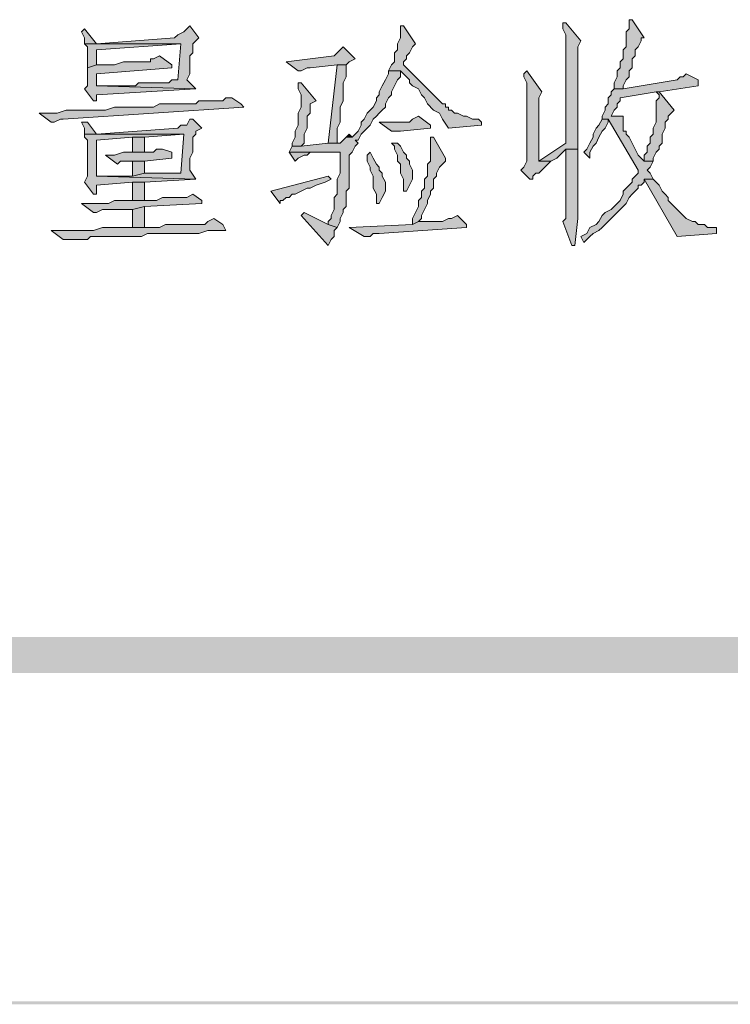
# Model space of a CAD drawing. Extents: x 566443 to 590371, y 3845226 to 3876576.
# Tile 55 of 221: x 586488 to 586498, y 3853850 to 3853863. Entities that reach past the tile are written whole.
import ezdxf

# ---------------------------------------------------------------- set-up
doc = ezdxf.new("R2010")
doc.units = 0
doc.layers.add('C00-00-00', color=7, linetype='CONTINUOUS')

msp = doc.modelspace()

# ---------------------------------------------------------------- hatches: boundary and pattern name
at = {"layer": 'C00-00-00'}
h = msp.add_hatch(color=256, dxfattribs=at)
h.dxf.hatch_style = 2
h.paths.add_polyline_path([(586495.782, 3853863.394), (586495.739, 3853863.394), (586495.739, 3853863.309), (586495.782, 3853863.224), (586495.782, 3853861.87), (586495.782, 3853861.827), (586495.782, 3853861.7), (586495.401, 3853861.446), (586495.57, 3853861.446), (586495.655, 3853861.489), (586495.739, 3853861.573), (586495.782, 3853861.616), (586495.951, 3853861.616), (586495.951, 3853861.7), (586495.951, 3853863.055), (586495.993, 3853863.14)])
h = msp.add_hatch(color=256, dxfattribs=at)
h.dxf.hatch_style = 2
h.paths.add_polyline_path([(586496.713, 3853863.436), (586496.671, 3853863.436), (586496.671, 3853863.394), (586496.671, 3853863.309), (586496.628, 3853863.267), (586496.628, 3853863.055), (586496.586, 3853863.013), (586496.586, 3853862.886), (586496.544, 3853862.843), (586496.544, 3853862.759), (586496.501, 3853862.716), (586496.501, 3853862.632), (586496.459, 3853862.547), (586496.459, 3853862.462), (586496.586, 3853862.462), (586496.586, 3853862.505), (586496.628, 3853862.589), (586496.671, 3853862.632), (586496.671, 3853862.716), (586496.713, 3853862.759), (586496.713, 3853862.843), (586496.713, 3853862.886), (586496.755, 3853862.928), (586496.755, 3853863.013), (586496.798, 3853863.055), (586496.84, 3853863.14), (586496.84, 3853863.182), (586496.882, 3853863.182)])
h = msp.add_hatch(color=256, dxfattribs=at)
h.dxf.hatch_style = 2
h.paths.add_polyline_path([(586489.008, 3853863.309), (586488.966, 3853863.267), (586489.008, 3853863.182), (586489.008, 3853863.097), (586489.178, 3853863.097)])
h = msp.add_hatch(color=256, dxfattribs=at)
h.dxf.hatch_style = 2
h.paths.add_polyline_path([(586490.49, 3853863.351), (586490.448, 3853863.309), (586490.405, 3853863.267), (586490.321, 3853863.224), (586490.278, 3853863.182), (586489.178, 3853863.097), (586489.008, 3853863.097), (586490.363, 3853863.097), (586490.321, 3853862.589), (586490.236, 3853862.589), (586490.194, 3853862.547), (586489.77, 3853862.547), (586489.728, 3853862.505), (586489.178, 3853862.505), (586490.575, 3853862.462), (586490.448, 3853862.589), (586490.49, 3853862.674), (586490.49, 3853862.928), (586490.532, 3853862.97), (586490.532, 3853863.097), (586490.575, 3853863.14), (586490.617, 3853863.182)])
h = msp.add_hatch(color=256, dxfattribs=at)
h.dxf.hatch_style = 2
h.paths.add_polyline_path([(586493.496, 3853863.351), (586493.453, 3853863.351), (586493.453, 3853863.309), (586493.453, 3853863.182), (586493.411, 3853863.097), (586493.411, 3853863.013), (586493.369, 3853862.97), (586493.369, 3853862.843), (586493.326, 3853862.801), (586493.284, 3853862.716), (586493.453, 3853862.716), (586493.496, 3853862.674), (586493.538, 3853862.632), (586493.58, 3853862.589), (586493.58, 3853862.547), (586493.623, 3853862.505), (586493.707, 3853862.462), (586493.75, 3853862.378), (586493.792, 3853862.335), (586493.834, 3853862.251), (586493.919, 3853862.166), (586494.004, 3853862.124), (586494.046, 3853862.039), (586494.131, 3853861.912), (586494.596, 3853861.954), (586494.596, 3853861.997), (586494.554, 3853862.039), (586494.469, 3853862.039), (586494.385, 3853862.081), (586494.342, 3853862.081), (586494.258, 3853862.124), (586494.215, 3853862.124), (586494.173, 3853862.166), (586494.131, 3853862.166), (586494.131, 3853862.208), (586494.088, 3853862.208), (586494.088, 3853862.251), (586494.046, 3853862.251), (586494.004, 3853862.293), (586493.961, 3853862.335), (586493.919, 3853862.378), (586493.877, 3853862.42), (586493.834, 3853862.462), (586493.792, 3853862.505), (586493.707, 3853862.589), (586493.665, 3853862.632), (586493.58, 3853862.716), (586493.538, 3853862.759), (586493.496, 3853862.801), (586493.496, 3853862.843), (586493.538, 3853862.886), (586493.538, 3853862.928), (586493.58, 3853862.97), (586493.623, 3853863.055), (586493.665, 3853863.097)])
h = msp.add_hatch(color=256, dxfattribs=at)
h.dxf.hatch_style = 2
h.paths.add_polyline_path([(586489.008, 3853863.097), (586489.051, 3853863.055), (586489.051, 3853862.759), (586489.178, 3853862.801), (586489.178, 3853863.013), (586490.363, 3853863.097)])
h = msp.add_hatch(color=256, dxfattribs=at)
h.dxf.hatch_style = 2
h.paths.add_polyline_path([(586492.649, 3853863.055), (586492.564, 3853862.97), (586492.522, 3853862.928), (586491.845, 3853862.843), (586492.014, 3853862.716), (586492.056, 3853862.716), (586492.141, 3853862.759), (586492.183, 3853862.759), (586492.564, 3853862.801), (586492.691, 3853862.801), (586492.734, 3853862.843), (586492.818, 3853862.886)])
h = msp.add_hatch(color=256, dxfattribs=at)
h.dxf.hatch_style = 2
h.paths.add_polyline_path([(586490.067, 3853862.928), (586489.982, 3853862.886), (586489.94, 3853862.886), (586489.94, 3853862.843), (586489.559, 3853862.843), (586489.432, 3853862.801), (586489.178, 3853862.801), (586489.051, 3853862.759), (586489.051, 3853862.505), (586489.008, 3853862.462), (586489.135, 3853862.293), (586489.178, 3853862.293), (586489.178, 3853862.335), (586489.178, 3853862.378), (586490.575, 3853862.462), (586489.178, 3853862.505), (586489.178, 3853862.674), (586490.236, 3853862.759), (586490.236, 3853862.801)])
h = msp.add_hatch(color=256, dxfattribs=at)
h.dxf.hatch_style = 2
h.paths.add_polyline_path([(586493.284, 3853862.716), (586493.284, 3853862.674), (586493.242, 3853862.589), (586493.199, 3853862.505), (586493.157, 3853862.42), (586493.157, 3853862.378), (586493.115, 3853862.335), (586493.115, 3853862.293), (586493.072, 3853862.208), (586493.03, 3853862.166), (586492.988, 3853862.124), (586492.945, 3853862.039), (586492.903, 3853861.997), (586492.903, 3853861.954), (586492.861, 3853861.87), (586492.818, 3853861.827), (586492.776, 3853861.785), (586492.691, 3853861.785), (586492.649, 3853861.743), (586492.607, 3853861.7), (586492.437, 3853861.7), (586492.056, 3853861.658), (586491.929, 3853861.658), (586491.887, 3853861.573), (586492.607, 3853861.573), (586492.607, 3853861.277), (586492.564, 3853861.192), (586492.564, 3853860.981), (586492.522, 3853860.938), (586492.522, 3853860.769), (586492.48, 3853860.684), (586492.48, 3853860.642), (586492.437, 3853860.6), (586492.437, 3853860.557), (586492.564, 3853860.515), (586492.607, 3853860.6), (586492.607, 3853860.642), (586492.649, 3853860.727), (586492.649, 3853860.769), (586492.691, 3853860.811), (586492.691, 3853861.023), (586492.734, 3853861.065), (586492.734, 3853861.531), (586492.776, 3853861.573), (586492.818, 3853861.658), (586492.861, 3853861.7), (586492.818, 3853861.743), (586492.861, 3853861.743), (586492.903, 3853861.827), (586492.945, 3853861.87), (586492.988, 3853861.912), (586493.03, 3853861.954), (586493.072, 3853862.039), (586493.115, 3853862.081), (586493.157, 3853862.124), (586493.199, 3853862.166), (586493.242, 3853862.208), (586493.242, 3853862.251), (586493.284, 3853862.335), (586493.326, 3853862.378), (586493.326, 3853862.42), (586493.369, 3853862.505), (586493.411, 3853862.589), (586493.453, 3853862.632), (586493.453, 3853862.716)])
h = msp.add_hatch(color=256, dxfattribs=at)
h.dxf.hatch_style = 2
h.paths.add_polyline_path([(586492.691, 3853862.801), (586492.564, 3853862.801), (586492.437, 3853861.7), (586492.564, 3853861.7), (586492.564, 3853861.785), (586492.564, 3853861.912), (586492.607, 3853861.997), (586492.607, 3853862.208), (586492.649, 3853862.293), (586492.649, 3853862.547), (586492.691, 3853862.632)])
h = msp.add_hatch(color=256, dxfattribs=at)
h.dxf.hatch_style = 2
h.paths.add_polyline_path([(586495.231, 3853862.716), (586495.189, 3853862.674), (586495.189, 3853862.632), (586495.231, 3853862.547), (586495.231, 3853861.446), (586495.189, 3853861.362), (586495.147, 3853861.319), (586495.274, 3853861.192), (586495.316, 3853861.192), (586495.316, 3853861.235), (586495.358, 3853861.277), (586495.401, 3853861.277), (586495.443, 3853861.319), (586495.485, 3853861.362), (586495.528, 3853861.404), (586495.57, 3853861.446), (586495.401, 3853861.446), (586495.401, 3853861.573), (586495.401, 3853862.335), (586495.443, 3853862.42)])
h = msp.add_hatch(color=256, dxfattribs=at)
h.dxf.hatch_style = 2
h.paths.add_polyline_path([(586492.056, 3853862.547), (586492.014, 3853862.547), (586492.014, 3853862.462), (586492.056, 3853862.378), (586492.056, 3853862.208), (586492.014, 3853862.124), (586492.014, 3853861.954), (586491.972, 3853861.87), (586491.972, 3853861.785), (586491.929, 3853861.7), (586491.929, 3853861.658), (586492.056, 3853861.658), (586492.099, 3853861.7), (586492.099, 3853861.827), (586492.141, 3853861.912), (586492.141, 3853862.081), (586492.183, 3853862.124), (586492.183, 3853862.166), (586492.183, 3853862.251), (586492.268, 3853862.293)])
h = msp.add_hatch(color=256, dxfattribs=at)
h.dxf.hatch_style = 2
h.paths.add_polyline_path([(586497.475, 3853862.674), (586497.433, 3853862.632), (586497.39, 3853862.632), (586497.348, 3853862.589), (586496.586, 3853862.462), (586496.459, 3853862.462), (586496.417, 3853862.42), (586496.417, 3853862.378), (586496.374, 3853862.335), (586496.374, 3853862.251), (586496.332, 3853862.208), (586496.332, 3853862.166), (586496.29, 3853862.081), (586496.29, 3853862.039), (586496.374, 3853862.039), (586496.798, 3853861.319), (586496.798, 3853861.277), (586496.755, 3853861.235), (586496.713, 3853861.192), (586496.713, 3853861.15), (586496.671, 3853861.108), (586496.628, 3853861.065), (586496.586, 3853861.023), (586496.586, 3853860.981), (586496.544, 3853860.896), (586496.501, 3853860.854), (586496.459, 3853860.811), (586496.417, 3853860.769), (586496.332, 3853860.727), (586496.29, 3853860.684), (586496.247, 3853860.6), (586496.205, 3853860.557), (586496.12, 3853860.515), (586496.078, 3853860.43), (586495.993, 3853860.388), (586496.036, 3853860.303), (586496.12, 3853860.388), (586496.163, 3853860.43), (586496.247, 3853860.473), (586496.29, 3853860.515), (586496.374, 3853860.6), (586496.417, 3853860.642), (586496.459, 3853860.684), (586496.501, 3853860.727), (586496.544, 3853860.769), (586496.586, 3853860.811), (586496.628, 3853860.854), (586496.671, 3853860.938), (586496.713, 3853860.981), (586496.755, 3853861.023), (586496.798, 3853861.065), (586496.798, 3853861.108), (586496.84, 3853861.108), (586496.882, 3853861.15), (586496.882, 3853861.192), (586497.009, 3853861.192), (586496.967, 3853861.277), (586496.925, 3853861.319), (586496.967, 3853861.362), (586497.009, 3853861.446), (586496.882, 3853861.446), (586496.798, 3853861.531), (586496.755, 3853861.616), (586496.713, 3853861.7), (586496.671, 3853861.785), (586496.628, 3853861.827), (586496.628, 3853861.87), (586496.586, 3853861.87), (586496.586, 3853862.081), (586496.417, 3853862.081), (586496.459, 3853862.166), (586496.501, 3853862.208), (586496.501, 3853862.251), (586496.544, 3853862.293), (586496.544, 3853862.335), (586497.052, 3853862.42), (586497.094, 3853862.42), (586497.644, 3853862.505), (586497.644, 3853862.589)])
h = msp.add_hatch(color=256, dxfattribs=at)
h.dxf.hatch_style = 2
h.paths.add_polyline_path([(586497.094, 3853862.42), (586497.052, 3853862.42), (586497.094, 3853862.378), (586497.094, 3853862.335), (586497.052, 3853862.293), (586497.052, 3853861.997), (586497.009, 3853861.912), (586497.009, 3853861.827), (586496.967, 3853861.785), (586496.967, 3853861.7), (586496.925, 3853861.658), (586496.925, 3853861.573), (586496.882, 3853861.531), (586496.882, 3853861.446), (586497.009, 3853861.446), (586497.009, 3853861.489), (586497.052, 3853861.573), (586497.094, 3853861.616), (586497.094, 3853861.658), (586497.136, 3853861.7), (586497.136, 3853861.827), (586497.179, 3853861.912), (586497.179, 3853861.997), (586497.221, 3853862.039), (586497.221, 3853862.081), (586497.263, 3853862.124), (586497.306, 3853862.166)])
h = msp.add_hatch(color=256, dxfattribs=at)
h.dxf.hatch_style = 2
h.paths.add_polyline_path([(586491.083, 3853862.335), (586490.998, 3853862.335), (586490.956, 3853862.293), (586490.617, 3853862.293), (586490.575, 3853862.251), (586490.067, 3853862.251), (586489.982, 3853862.208), (586489.432, 3853862.208), (586489.305, 3853862.166), (586488.754, 3853862.166), (586488.627, 3853862.124), (586488.373, 3853862.124), (586488.543, 3853861.997), (586488.585, 3853861.997), (586488.67, 3853862.039), (586488.712, 3853862.039), (586491.252, 3853862.208), (586491.21, 3853862.251)])
h = msp.add_hatch(color=256, dxfattribs=at)
h.dxf.hatch_style = 2
h.paths.add_polyline_path([(586489.051, 3853861.997), (586488.966, 3853861.997), (586489.008, 3853861.912), (586489.008, 3853861.827), (586489.178, 3853861.827)])
h = msp.add_hatch(color=256, dxfattribs=at)
h.dxf.hatch_style = 2
h.paths.add_polyline_path([(586490.532, 3853862.039), (586490.49, 3853862.039), (586490.448, 3853861.954), (586490.363, 3853861.954), (586490.321, 3853861.912), (586489.178, 3853861.827), (586489.008, 3853861.827), (586490.405, 3853861.827), (586490.363, 3853861.277), (586489.855, 3853861.277), (586489.686, 3853861.235), (586489.347, 3853861.235), (586489.22, 3853861.235), (586489.178, 3853861.235), (586490.575, 3853861.192), (586490.49, 3853861.319), (586490.49, 3853861.489), (586490.532, 3853861.573), (586490.532, 3853861.785), (586490.575, 3853861.827), (586490.575, 3853861.87), (586490.659, 3853861.912)])
h = msp.add_hatch(color=256, dxfattribs=at)
h.dxf.hatch_style = 2
h.paths.add_polyline_path([(586493.707, 3853862.081), (586493.623, 3853862.039), (586493.58, 3853861.997), (586493.157, 3853861.997), (586493.326, 3853861.87), (586493.453, 3853861.87), (586493.877, 3853861.912), (586493.877, 3853861.954)])
h = msp.add_hatch(color=256, dxfattribs=at)
h.dxf.hatch_style = 2
h.paths.add_polyline_path([(586496.29, 3853862.039), (586496.247, 3853861.954), (586496.205, 3853861.912), (586496.163, 3853861.827), (586496.163, 3853861.785), (586496.12, 3853861.7), (586496.078, 3853861.616), (586496.036, 3853861.573), (586496.12, 3853861.489), (586496.12, 3853861.573), (586496.163, 3853861.658), (586496.205, 3853861.7), (586496.247, 3853861.785), (586496.29, 3853861.87), (586496.332, 3853861.912), (586496.374, 3853861.997), (586496.374, 3853862.039)])
h = msp.add_hatch(color=256, dxfattribs=at)
h.dxf.hatch_style = 2
h.paths.add_polyline_path([(586489.008, 3853861.827), (586489.008, 3853861.785), (586489.051, 3853861.743), (586489.051, 3853861.235), (586489.008, 3853861.15), (586489.135, 3853860.981), (586489.178, 3853860.981), (586489.178, 3853861.023), (586489.178, 3853861.108), (586489.686, 3853861.15), (586489.855, 3853861.15), (586490.575, 3853861.192), (586489.178, 3853861.235), (586489.178, 3853861.362), (586489.178, 3853861.404), (586489.178, 3853861.743), (586489.686, 3853861.785), (586489.855, 3853861.785), (586490.405, 3853861.827)])
h = msp.add_hatch(color=256, dxfattribs=at)
h.dxf.hatch_style = 2
h.paths.add_polyline_path([(586489.855, 3853861.573), (586489.855, 3853861.785), (586489.686, 3853861.785), (586489.686, 3853861.573)])
h = msp.add_hatch(color=256, dxfattribs=at)
h.dxf.hatch_style = 2
h.paths.add_polyline_path([(586492.734, 3853861.827), (586492.691, 3853861.785), (586492.776, 3853861.785)])
h = msp.add_hatch(color=256, dxfattribs=at)
h.dxf.hatch_style = 2
h.paths.add_polyline_path([(586493.919, 3853861.785), (586493.877, 3853861.785), (586493.877, 3853861.7), (586493.877, 3853861.446), (586493.834, 3853861.404), (586493.834, 3853861.235), (586493.792, 3853861.192), (586493.792, 3853861.065), (586493.75, 3853861.023), (586493.75, 3853860.938), (586493.707, 3853860.896), (586493.707, 3853860.811), (586493.665, 3853860.727), (586493.623, 3853860.642), (586493.623, 3853860.557), (586493.707, 3853860.6), (586493.75, 3853860.642), (586493.75, 3853860.684), (586493.792, 3853860.769), (586493.834, 3853860.854), (586493.834, 3853860.896), (586493.877, 3853860.981), (586493.877, 3853861.023), (586493.919, 3853861.065), (586493.919, 3853861.192), (586493.961, 3853861.235), (586493.961, 3853861.277), (586494.004, 3853861.362), (586494.046, 3853861.404), (586494.088, 3853861.446), (586494.088, 3853861.489)])
h = msp.add_hatch(color=256, dxfattribs=at)
h.dxf.hatch_style = 2
h.paths.add_polyline_path([(586490.109, 3853861.616), (586490.024, 3853861.616), (586489.982, 3853861.573), (586489.559, 3853861.573), (586489.432, 3853861.531), (586489.305, 3853861.531), (586489.474, 3853861.404), (586489.516, 3853861.446), (586489.855, 3853861.446), (586490.236, 3853861.489), (586490.236, 3853861.573)])
h = msp.add_hatch(color=256, dxfattribs=at)
h.dxf.hatch_style = 2
h.paths.add_polyline_path([(586493.411, 3853861.7), (586493.326, 3853861.7), (586493.369, 3853861.658), (586493.369, 3853861.616), (586493.411, 3853861.531), (586493.411, 3853861.446), (586493.453, 3853861.404), (586493.453, 3853861.277), (586493.496, 3853861.192), (586493.496, 3853861.023), (586493.538, 3853861.023), (586493.58, 3853861.108), (586493.623, 3853861.192), (586493.623, 3853861.319), (586493.58, 3853861.404), (586493.58, 3853861.446), (586493.538, 3853861.489), (586493.538, 3853861.531), (586493.496, 3853861.573), (586493.453, 3853861.658)])
h = msp.add_hatch(color=256, dxfattribs=at)
h.dxf.hatch_style = 2
h.paths.add_polyline_path([(586495.951, 3853861.616), (586495.782, 3853861.616), (586495.782, 3853861.573), (586495.782, 3853860.642), (586495.739, 3853860.6), (586495.866, 3853860.261), (586495.909, 3853860.261), (586495.951, 3853860.642), (586495.951, 3853860.854), (586495.951, 3853860.981)])
h = msp.add_hatch(color=256, dxfattribs=at)
h.dxf.hatch_style = 2
h.paths.add_polyline_path([(586489.855, 3853861.446), (586489.686, 3853861.446), (586489.686, 3853861.235), (586489.855, 3853861.277)])
h = msp.add_hatch(color=256, dxfattribs=at)
h.dxf.hatch_style = 2
h.paths.add_polyline_path([(586491.887, 3853861.573), (586491.972, 3853861.446), (586492.014, 3853861.489), (586492.099, 3853861.531), (586492.141, 3853861.531), (586492.183, 3853861.573), (586492.607, 3853861.573)])
h = msp.add_hatch(color=256, dxfattribs=at)
h.dxf.hatch_style = 2
h.paths.add_polyline_path([(586493.03, 3853861.573), (586492.988, 3853861.531), (586492.988, 3853861.446), (586493.03, 3853861.362), (586493.03, 3853861.319), (586493.072, 3853861.235), (586493.072, 3853861.065), (586493.115, 3853860.981), (586493.115, 3853860.854), (586493.157, 3853860.854), (586493.199, 3853860.938), (586493.242, 3853861.023), (586493.242, 3853861.15), (586493.199, 3853861.235), (586493.199, 3853861.277), (586493.157, 3853861.319), (586493.157, 3853861.362), (586493.115, 3853861.404), (586493.072, 3853861.489)])
h = msp.add_hatch(color=256, dxfattribs=at)
h.dxf.hatch_style = 2
h.paths.add_polyline_path([(586492.437, 3853861.235), (586491.633, 3853861.023), (586491.76, 3853860.854), (586491.76, 3853860.896), (586491.802, 3853860.896), (586491.845, 3853860.938), (586491.887, 3853860.938), (586491.929, 3853860.981), (586491.972, 3853860.981), (586492.056, 3853861.023), (586492.141, 3853861.065), (586492.183, 3853861.065), (586492.268, 3853861.108), (586492.395, 3853861.15), (586492.48, 3853861.192)])
h = msp.add_hatch(color=256, dxfattribs=at)
h.dxf.hatch_style = 2
h.paths.add_polyline_path([(586497.009, 3853861.192), (586496.882, 3853861.192), (586497.348, 3853860.388), (586497.898, 3853860.43), (586497.898, 3853860.515), (586497.856, 3853860.515), (586497.771, 3853860.515), (586497.729, 3853860.557), (586497.644, 3853860.557), (586497.602, 3853860.6), (586497.56, 3853860.6), (586497.475, 3853860.642), (586497.433, 3853860.684), (586497.39, 3853860.727), (586497.348, 3853860.769), (586497.306, 3853860.811), (586497.263, 3853860.854), (586497.221, 3853860.896), (586497.221, 3853860.938), (586497.179, 3853860.981), (586497.136, 3853861.023), (586497.094, 3853861.108), (586497.052, 3853861.15)])
h = msp.add_hatch(color=256, dxfattribs=at)
h.dxf.hatch_style = 2
h.paths.add_polyline_path([(586489.855, 3853860.896), (586489.855, 3853861.15), (586489.686, 3853861.15), (586489.686, 3853860.896)])
h = msp.add_hatch(color=256, dxfattribs=at)
h.dxf.hatch_style = 2
h.paths.add_polyline_path([(586490.532, 3853860.981), (586490.448, 3853860.938), (586490.109, 3853860.938), (586490.024, 3853860.896), (586489.432, 3853860.896), (586489.347, 3853860.854), (586488.966, 3853860.854), (586489.135, 3853860.727), (586489.178, 3853860.727), (586489.262, 3853860.769), (586489.686, 3853860.769), (586489.855, 3853860.811), (586490.659, 3853860.854), (586490.659, 3853860.896)])
h = msp.add_hatch(color=256, dxfattribs=at)
h.dxf.hatch_style = 2
h.paths.add_polyline_path([(586489.855, 3853860.811), (586489.686, 3853860.769), (586489.686, 3853860.515), (586489.855, 3853860.515)])
h = msp.add_hatch(color=256, dxfattribs=at)
h.dxf.hatch_style = 2
h.paths.add_polyline_path([(586490.829, 3853860.642), (586490.744, 3853860.6), (586490.702, 3853860.557), (586490.151, 3853860.557), (586490.067, 3853860.515), (586489.686, 3853860.515), (586489.643, 3853860.515), (586489.262, 3853860.515), (586489.135, 3853860.473), (586488.543, 3853860.473), (586488.712, 3853860.346), (586489.051, 3853860.346), (586489.093, 3853860.388), (586489.813, 3853860.388), (586489.897, 3853860.43), (586490.617, 3853860.43), (586490.744, 3853860.473), (586490.998, 3853860.473), (586490.956, 3853860.557)])
h = msp.add_hatch(color=256, dxfattribs=at)
h.dxf.hatch_style = 2
h.paths.add_polyline_path([(586492.099, 3853860.727), (586492.056, 3853860.684), (586492.437, 3853860.261), (586492.48, 3853860.346), (586492.522, 3853860.388), (586492.522, 3853860.473), (586492.564, 3853860.515), (586492.437, 3853860.557)])
h = msp.add_hatch(color=256, dxfattribs=at)
h.dxf.hatch_style = 2
h.paths.add_polyline_path([(586494.258, 3853860.684), (586494.173, 3853860.642), (586494.131, 3853860.642), (586494.046, 3853860.6), (586493.707, 3853860.6), (586493.623, 3853860.557), (586492.734, 3853860.515), (586492.945, 3853860.388), (586493.03, 3853860.388), (586493.072, 3853860.43), (586493.157, 3853860.43), (586494.385, 3853860.515), (586494.385, 3853860.557)])
h = msp.add_hatch(color=256, dxfattribs=at)
h.dxf.hatch_style = 2
h.paths.add_polyline_path([(586759.899, 3853854.25), (586759.391, 3853854.758), (586378.815, 3853854.25)])
h = msp.add_hatch(color=256, dxfattribs=at)
h.dxf.hatch_style = 2
h.paths.add_polyline_path([(586759.391, 3853854.758), (586378.815, 3853854.25), (586379.323, 3853854.758)])
h = msp.add_hatch(color=256, dxfattribs=at)
h.dxf.hatch_style = 2
h.paths.add_polyline_path([(586759.899, 3853854.25), (586759.391, 3853854.758), (586378.815, 3853854.25)])
h = msp.add_hatch(color=256, dxfattribs=at)
h.dxf.hatch_style = 2
h.paths.add_polyline_path([(586759.391, 3853854.758), (586378.815, 3853854.25), (586379.323, 3853854.758)])
h = msp.add_hatch(color=256, dxfattribs=at)
h.dxf.hatch_style = 2
h.paths.add_polyline_path([(586764.556, 3853849.593), (586764.514, 3853849.635), (586364.252, 3853849.593)])
h = msp.add_hatch(color=256, dxfattribs=at)
h.dxf.hatch_style = 2
h.paths.add_polyline_path([(586764.514, 3853849.635), (586364.252, 3853849.593), (586364.294, 3853849.635)])
h = msp.add_hatch(color=256, dxfattribs=at)
h.dxf.hatch_style = 2
h.paths.add_polyline_path([(586764.556, 3853849.593), (586764.514, 3853849.635), (586364.252, 3853849.593)])
h = msp.add_hatch(color=256, dxfattribs=at)
h.dxf.hatch_style = 2
h.paths.add_polyline_path([(586764.514, 3853849.635), (586364.252, 3853849.593), (586364.294, 3853849.635)])
h = msp.add_hatch(color=256, dxfattribs=at)
h.dxf.hatch_style = 2
h.paths.add_polyline_path([(586764.556, 3853849.593), (586764.514, 3853849.635), (586364.252, 3853849.593)])
h = msp.add_hatch(color=256, dxfattribs=at)
h.dxf.hatch_style = 2
h.paths.add_polyline_path([(586764.514, 3853849.635), (586364.252, 3853849.593), (586364.294, 3853849.635)])

# ---------------------------------------------------------------- linework, layer by layer
at = {"layer": 'C00-00-00', "lineweight": 0}
for points in [[(586495.782, 3853863.394), (586495.739, 3853863.394), (586495.739, 3853863.309), (586495.782, 3853863.224), (586495.782, 3853861.87), (586495.782, 3853861.827), (586495.782, 3853861.7), (586495.401, 3853861.446), (586495.57, 3853861.446), (586495.655, 3853861.489), (586495.739, 3853861.573), (586495.782, 3853861.616), (586495.951, 3853861.616), (586495.951, 3853861.7), (586495.951, 3853863.055), (586495.993, 3853863.14)], [(586496.713, 3853863.436), (586496.671, 3853863.436), (586496.671, 3853863.394), (586496.671, 3853863.309), (586496.628, 3853863.267), (586496.628, 3853863.055), (586496.586, 3853863.013), (586496.586, 3853862.886), (586496.544, 3853862.843), (586496.544, 3853862.759), (586496.501, 3853862.716), (586496.501, 3853862.632), (586496.459, 3853862.547), (586496.459, 3853862.462), (586496.586, 3853862.462), (586496.586, 3853862.505), (586496.628, 3853862.589), (586496.671, 3853862.632), (586496.671, 3853862.716), (586496.713, 3853862.759), (586496.713, 3853862.843), (586496.713, 3853862.886), (586496.755, 3853862.928), (586496.755, 3853863.013), (586496.798, 3853863.055), (586496.84, 3853863.14), (586496.84, 3853863.182), (586496.882, 3853863.182)], [(586489.008, 3853863.309), (586488.966, 3853863.267), (586489.008, 3853863.182), (586489.008, 3853863.097), (586489.178, 3853863.097)], [(586490.49, 3853863.351), (586490.448, 3853863.309), (586490.405, 3853863.267), (586490.321, 3853863.224), (586490.278, 3853863.182), (586489.178, 3853863.097), (586489.008, 3853863.097), (586490.363, 3853863.097), (586490.321, 3853862.589), (586490.236, 3853862.589), (586490.194, 3853862.547), (586489.77, 3853862.547), (586489.728, 3853862.505), (586489.178, 3853862.505), (586490.575, 3853862.462), (586490.448, 3853862.589), (586490.49, 3853862.674), (586490.49, 3853862.928), (586490.532, 3853862.97), (586490.532, 3853863.097), (586490.575, 3853863.14), (586490.617, 3853863.182)], [(586493.496, 3853863.351), (586493.453, 3853863.351), (586493.453, 3853863.309), (586493.453, 3853863.182), (586493.411, 3853863.097), (586493.411, 3853863.013), (586493.369, 3853862.97), (586493.369, 3853862.843), (586493.326, 3853862.801), (586493.284, 3853862.716), (586493.453, 3853862.716), (586493.496, 3853862.674), (586493.538, 3853862.632), (586493.58, 3853862.589), (586493.58, 3853862.547), (586493.623, 3853862.505), (586493.707, 3853862.462), (586493.75, 3853862.378), (586493.792, 3853862.335), (586493.834, 3853862.251), (586493.919, 3853862.166), (586494.004, 3853862.124), (586494.046, 3853862.039), (586494.131, 3853861.912), (586494.596, 3853861.954), (586494.596, 3853861.997), (586494.554, 3853862.039), (586494.469, 3853862.039), (586494.385, 3853862.081), (586494.342, 3853862.081), (586494.258, 3853862.124), (586494.215, 3853862.124), (586494.173, 3853862.166), (586494.131, 3853862.166), (586494.131, 3853862.208), (586494.088, 3853862.208), (586494.088, 3853862.251), (586494.046, 3853862.251), (586494.004, 3853862.293), (586493.961, 3853862.335), (586493.919, 3853862.378), (586493.877, 3853862.42), (586493.834, 3853862.462), (586493.792, 3853862.505), (586493.707, 3853862.589), (586493.665, 3853862.632), (586493.58, 3853862.716), (586493.538, 3853862.759), (586493.496, 3853862.801), (586493.496, 3853862.843), (586493.538, 3853862.886), (586493.538, 3853862.928), (586493.58, 3853862.97), (586493.623, 3853863.055), (586493.665, 3853863.097)], [(586489.008, 3853863.097), (586489.051, 3853863.055), (586489.051, 3853862.759), (586489.178, 3853862.801), (586489.178, 3853863.013), (586490.363, 3853863.097)], [(586492.649, 3853863.055), (586492.564, 3853862.97), (586492.522, 3853862.928), (586491.845, 3853862.843), (586492.014, 3853862.716), (586492.056, 3853862.716), (586492.141, 3853862.759), (586492.183, 3853862.759), (586492.564, 3853862.801), (586492.691, 3853862.801), (586492.734, 3853862.843), (586492.818, 3853862.886)], [(586490.067, 3853862.928), (586489.982, 3853862.886), (586489.94, 3853862.886), (586489.94, 3853862.843), (586489.559, 3853862.843), (586489.432, 3853862.801), (586489.178, 3853862.801), (586489.051, 3853862.759), (586489.051, 3853862.505), (586489.008, 3853862.462), (586489.135, 3853862.293), (586489.178, 3853862.293), (586489.178, 3853862.335), (586489.178, 3853862.378), (586490.575, 3853862.462), (586489.178, 3853862.505), (586489.178, 3853862.674), (586490.236, 3853862.759), (586490.236, 3853862.801)], [(586493.284, 3853862.716), (586493.284, 3853862.674), (586493.242, 3853862.589), (586493.199, 3853862.505), (586493.157, 3853862.42), (586493.157, 3853862.378), (586493.115, 3853862.335), (586493.115, 3853862.293), (586493.072, 3853862.208), (586493.03, 3853862.166), (586492.988, 3853862.124), (586492.945, 3853862.039), (586492.903, 3853861.997), (586492.903, 3853861.954), (586492.861, 3853861.87), (586492.818, 3853861.827), (586492.776, 3853861.785), (586492.691, 3853861.785), (586492.649, 3853861.743), (586492.607, 3853861.7), (586492.437, 3853861.7), (586492.056, 3853861.658), (586491.929, 3853861.658), (586491.887, 3853861.573), (586492.607, 3853861.573), (586492.607, 3853861.277), (586492.564, 3853861.192), (586492.564, 3853860.981), (586492.522, 3853860.938), (586492.522, 3853860.769), (586492.48, 3853860.684), (586492.48, 3853860.642), (586492.437, 3853860.6), (586492.437, 3853860.557), (586492.564, 3853860.515), (586492.607, 3853860.6), (586492.607, 3853860.642), (586492.649, 3853860.727), (586492.649, 3853860.769), (586492.691, 3853860.811), (586492.691, 3853861.023), (586492.734, 3853861.065), (586492.734, 3853861.531), (586492.776, 3853861.573), (586492.818, 3853861.658), (586492.861, 3853861.7), (586492.818, 3853861.743), (586492.861, 3853861.743), (586492.903, 3853861.827), (586492.945, 3853861.87), (586492.988, 3853861.912), (586493.03, 3853861.954), (586493.072, 3853862.039), (586493.115, 3853862.081), (586493.157, 3853862.124), (586493.199, 3853862.166), (586493.242, 3853862.208), (586493.242, 3853862.251), (586493.284, 3853862.335), (586493.326, 3853862.378), (586493.326, 3853862.42), (586493.369, 3853862.505), (586493.411, 3853862.589), (586493.453, 3853862.632), (586493.453, 3853862.716)], [(586492.691, 3853862.801), (586492.564, 3853862.801), (586492.437, 3853861.7), (586492.564, 3853861.7), (586492.564, 3853861.785), (586492.564, 3853861.912), (586492.607, 3853861.997), (586492.607, 3853862.208), (586492.649, 3853862.293), (586492.649, 3853862.547), (586492.691, 3853862.632)], [(586495.231, 3853862.716), (586495.189, 3853862.674), (586495.189, 3853862.632), (586495.231, 3853862.547), (586495.231, 3853861.446), (586495.189, 3853861.362), (586495.147, 3853861.319), (586495.274, 3853861.192), (586495.316, 3853861.192), (586495.316, 3853861.235), (586495.358, 3853861.277), (586495.401, 3853861.277), (586495.443, 3853861.319), (586495.485, 3853861.362), (586495.528, 3853861.404), (586495.57, 3853861.446), (586495.401, 3853861.446), (586495.401, 3853861.573), (586495.401, 3853862.335), (586495.443, 3853862.42)], [(586492.056, 3853862.547), (586492.014, 3853862.547), (586492.014, 3853862.462), (586492.056, 3853862.378), (586492.056, 3853862.208), (586492.014, 3853862.124), (586492.014, 3853861.954), (586491.972, 3853861.87), (586491.972, 3853861.785), (586491.929, 3853861.7), (586491.929, 3853861.658), (586492.056, 3853861.658), (586492.099, 3853861.7), (586492.099, 3853861.827), (586492.141, 3853861.912), (586492.141, 3853862.081), (586492.183, 3853862.124), (586492.183, 3853862.166), (586492.183, 3853862.251), (586492.268, 3853862.293)], [(586497.475, 3853862.674), (586497.433, 3853862.632), (586497.39, 3853862.632), (586497.348, 3853862.589), (586496.586, 3853862.462), (586496.459, 3853862.462), (586496.417, 3853862.42), (586496.417, 3853862.378), (586496.374, 3853862.335), (586496.374, 3853862.251), (586496.332, 3853862.208), (586496.332, 3853862.166), (586496.29, 3853862.081), (586496.29, 3853862.039), (586496.374, 3853862.039), (586496.798, 3853861.319), (586496.798, 3853861.277), (586496.755, 3853861.235), (586496.713, 3853861.192), (586496.713, 3853861.15), (586496.671, 3853861.108), (586496.628, 3853861.065), (586496.586, 3853861.023), (586496.586, 3853860.981), (586496.544, 3853860.896), (586496.501, 3853860.854), (586496.459, 3853860.811), (586496.417, 3853860.769), (586496.332, 3853860.727), (586496.29, 3853860.684), (586496.247, 3853860.6), (586496.205, 3853860.557), (586496.12, 3853860.515), (586496.078, 3853860.43), (586495.993, 3853860.388), (586496.036, 3853860.303), (586496.12, 3853860.388), (586496.163, 3853860.43), (586496.247, 3853860.473), (586496.29, 3853860.515), (586496.374, 3853860.6), (586496.417, 3853860.642), (586496.459, 3853860.684), (586496.501, 3853860.727), (586496.544, 3853860.769), (586496.586, 3853860.811), (586496.628, 3853860.854), (586496.671, 3853860.938), (586496.713, 3853860.981), (586496.755, 3853861.023), (586496.798, 3853861.065), (586496.798, 3853861.108), (586496.84, 3853861.108), (586496.882, 3853861.15), (586496.882, 3853861.192), (586497.009, 3853861.192), (586496.967, 3853861.277), (586496.925, 3853861.319), (586496.967, 3853861.362), (586497.009, 3853861.446), (586496.882, 3853861.446), (586496.798, 3853861.531), (586496.755, 3853861.616), (586496.713, 3853861.7), (586496.671, 3853861.785), (586496.628, 3853861.827), (586496.628, 3853861.87), (586496.586, 3853861.87), (586496.586, 3853862.081), (586496.417, 3853862.081), (586496.459, 3853862.166), (586496.501, 3853862.208), (586496.501, 3853862.251), (586496.544, 3853862.293), (586496.544, 3853862.335), (586497.052, 3853862.42), (586497.094, 3853862.42), (586497.644, 3853862.505), (586497.644, 3853862.589)], [(586497.094, 3853862.42), (586497.052, 3853862.42), (586497.094, 3853862.378), (586497.094, 3853862.335), (586497.052, 3853862.293), (586497.052, 3853861.997), (586497.009, 3853861.912), (586497.009, 3853861.827), (586496.967, 3853861.785), (586496.967, 3853861.7), (586496.925, 3853861.658), (586496.925, 3853861.573), (586496.882, 3853861.531), (586496.882, 3853861.446), (586497.009, 3853861.446), (586497.009, 3853861.489), (586497.052, 3853861.573), (586497.094, 3853861.616), (586497.094, 3853861.658), (586497.136, 3853861.7), (586497.136, 3853861.827), (586497.179, 3853861.912), (586497.179, 3853861.997), (586497.221, 3853862.039), (586497.221, 3853862.081), (586497.263, 3853862.124), (586497.306, 3853862.166)], [(586491.083, 3853862.335), (586490.998, 3853862.335), (586490.956, 3853862.293), (586490.617, 3853862.293), (586490.575, 3853862.251), (586490.067, 3853862.251), (586489.982, 3853862.208), (586489.432, 3853862.208), (586489.305, 3853862.166), (586488.754, 3853862.166), (586488.627, 3853862.124), (586488.373, 3853862.124), (586488.543, 3853861.997), (586488.585, 3853861.997), (586488.67, 3853862.039), (586488.712, 3853862.039), (586491.252, 3853862.208), (586491.21, 3853862.251)], [(586489.051, 3853861.997), (586488.966, 3853861.997), (586489.008, 3853861.912), (586489.008, 3853861.827), (586489.178, 3853861.827)], [(586490.532, 3853862.039), (586490.49, 3853862.039), (586490.448, 3853861.954), (586490.363, 3853861.954), (586490.321, 3853861.912), (586489.178, 3853861.827), (586489.008, 3853861.827), (586490.405, 3853861.827), (586490.363, 3853861.277), (586489.855, 3853861.277), (586489.686, 3853861.235), (586489.347, 3853861.235), (586489.22, 3853861.235), (586489.178, 3853861.235), (586490.575, 3853861.192), (586490.49, 3853861.319), (586490.49, 3853861.489), (586490.532, 3853861.573), (586490.532, 3853861.785), (586490.575, 3853861.827), (586490.575, 3853861.87), (586490.659, 3853861.912)], [(586493.707, 3853862.081), (586493.623, 3853862.039), (586493.58, 3853861.997), (586493.157, 3853861.997), (586493.326, 3853861.87), (586493.453, 3853861.87), (586493.877, 3853861.912), (586493.877, 3853861.954)], [(586496.29, 3853862.039), (586496.247, 3853861.954), (586496.205, 3853861.912), (586496.163, 3853861.827), (586496.163, 3853861.785), (586496.12, 3853861.7), (586496.078, 3853861.616), (586496.036, 3853861.573), (586496.12, 3853861.489), (586496.12, 3853861.573), (586496.163, 3853861.658), (586496.205, 3853861.7), (586496.247, 3853861.785), (586496.29, 3853861.87), (586496.332, 3853861.912), (586496.374, 3853861.997), (586496.374, 3853862.039)], [(586489.008, 3853861.827), (586489.008, 3853861.785), (586489.051, 3853861.743), (586489.051, 3853861.235), (586489.008, 3853861.15), (586489.135, 3853860.981), (586489.178, 3853860.981), (586489.178, 3853861.023), (586489.178, 3853861.108), (586489.686, 3853861.15), (586489.855, 3853861.15), (586490.575, 3853861.192), (586489.178, 3853861.235), (586489.178, 3853861.362), (586489.178, 3853861.404), (586489.178, 3853861.743), (586489.686, 3853861.785), (586489.855, 3853861.785), (586490.405, 3853861.827)], [(586489.855, 3853861.573), (586489.855, 3853861.785), (586489.686, 3853861.785), (586489.686, 3853861.573)], [(586492.734, 3853861.827), (586492.691, 3853861.785), (586492.776, 3853861.785)], [(586493.919, 3853861.785), (586493.877, 3853861.785), (586493.877, 3853861.7), (586493.877, 3853861.446), (586493.834, 3853861.404), (586493.834, 3853861.235), (586493.792, 3853861.192), (586493.792, 3853861.065), (586493.75, 3853861.023), (586493.75, 3853860.938), (586493.707, 3853860.896), (586493.707, 3853860.811), (586493.665, 3853860.727), (586493.623, 3853860.642), (586493.623, 3853860.557), (586493.707, 3853860.6), (586493.75, 3853860.642), (586493.75, 3853860.684), (586493.792, 3853860.769), (586493.834, 3853860.854), (586493.834, 3853860.896), (586493.877, 3853860.981), (586493.877, 3853861.023), (586493.919, 3853861.065), (586493.919, 3853861.192), (586493.961, 3853861.235), (586493.961, 3853861.277), (586494.004, 3853861.362), (586494.046, 3853861.404), (586494.088, 3853861.446), (586494.088, 3853861.489)], [(586490.109, 3853861.616), (586490.024, 3853861.616), (586489.982, 3853861.573), (586489.559, 3853861.573), (586489.432, 3853861.531), (586489.305, 3853861.531), (586489.474, 3853861.404), (586489.516, 3853861.446), (586489.855, 3853861.446), (586490.236, 3853861.489), (586490.236, 3853861.573)], [(586493.411, 3853861.7), (586493.326, 3853861.7), (586493.369, 3853861.658), (586493.369, 3853861.616), (586493.411, 3853861.531), (586493.411, 3853861.446), (586493.453, 3853861.404), (586493.453, 3853861.277), (586493.496, 3853861.192), (586493.496, 3853861.023), (586493.538, 3853861.023), (586493.58, 3853861.108), (586493.623, 3853861.192), (586493.623, 3853861.319), (586493.58, 3853861.404), (586493.58, 3853861.446), (586493.538, 3853861.489), (586493.538, 3853861.531), (586493.496, 3853861.573), (586493.453, 3853861.658)], [(586495.951, 3853861.616), (586495.782, 3853861.616), (586495.782, 3853861.573), (586495.782, 3853860.642), (586495.739, 3853860.6), (586495.866, 3853860.261), (586495.909, 3853860.261), (586495.951, 3853860.642), (586495.951, 3853860.854), (586495.951, 3853860.981)], [(586489.855, 3853861.446), (586489.686, 3853861.446), (586489.686, 3853861.235), (586489.855, 3853861.277)], [(586491.887, 3853861.573), (586491.972, 3853861.446), (586492.014, 3853861.489), (586492.099, 3853861.531), (586492.141, 3853861.531), (586492.183, 3853861.573), (586492.607, 3853861.573)], [(586493.03, 3853861.573), (586492.988, 3853861.531), (586492.988, 3853861.446), (586493.03, 3853861.362), (586493.03, 3853861.319), (586493.072, 3853861.235), (586493.072, 3853861.065), (586493.115, 3853860.981), (586493.115, 3853860.854), (586493.157, 3853860.854), (586493.199, 3853860.938), (586493.242, 3853861.023), (586493.242, 3853861.15), (586493.199, 3853861.235), (586493.199, 3853861.277), (586493.157, 3853861.319), (586493.157, 3853861.362), (586493.115, 3853861.404), (586493.072, 3853861.489)], [(586492.437, 3853861.235), (586491.633, 3853861.023), (586491.76, 3853860.854), (586491.76, 3853860.896), (586491.802, 3853860.896), (586491.845, 3853860.938), (586491.887, 3853860.938), (586491.929, 3853860.981), (586491.972, 3853860.981), (586492.056, 3853861.023), (586492.141, 3853861.065), (586492.183, 3853861.065), (586492.268, 3853861.108), (586492.395, 3853861.15), (586492.48, 3853861.192)], [(586497.009, 3853861.192), (586496.882, 3853861.192), (586497.348, 3853860.388), (586497.898, 3853860.43), (586497.898, 3853860.515), (586497.856, 3853860.515), (586497.771, 3853860.515), (586497.729, 3853860.557), (586497.644, 3853860.557), (586497.602, 3853860.6), (586497.56, 3853860.6), (586497.475, 3853860.642), (586497.433, 3853860.684), (586497.39, 3853860.727), (586497.348, 3853860.769), (586497.306, 3853860.811), (586497.263, 3853860.854), (586497.221, 3853860.896), (586497.221, 3853860.938), (586497.179, 3853860.981), (586497.136, 3853861.023), (586497.094, 3853861.108), (586497.052, 3853861.15)], [(586489.855, 3853860.896), (586489.855, 3853861.15), (586489.686, 3853861.15), (586489.686, 3853860.896)], [(586490.532, 3853860.981), (586490.448, 3853860.938), (586490.109, 3853860.938), (586490.024, 3853860.896), (586489.432, 3853860.896), (586489.347, 3853860.854), (586488.966, 3853860.854), (586489.135, 3853860.727), (586489.178, 3853860.727), (586489.262, 3853860.769), (586489.686, 3853860.769), (586489.855, 3853860.811), (586490.659, 3853860.854), (586490.659, 3853860.896)], [(586489.855, 3853860.811), (586489.686, 3853860.769), (586489.686, 3853860.515), (586489.855, 3853860.515)], [(586490.829, 3853860.642), (586490.744, 3853860.6), (586490.702, 3853860.557), (586490.151, 3853860.557), (586490.067, 3853860.515), (586489.686, 3853860.515), (586489.643, 3853860.515), (586489.262, 3853860.515), (586489.135, 3853860.473), (586488.543, 3853860.473), (586488.712, 3853860.346), (586489.051, 3853860.346), (586489.093, 3853860.388), (586489.813, 3853860.388), (586489.897, 3853860.43), (586490.617, 3853860.43), (586490.744, 3853860.473), (586490.998, 3853860.473), (586490.956, 3853860.557)], [(586492.099, 3853860.727), (586492.056, 3853860.684), (586492.437, 3853860.261), (586492.48, 3853860.346), (586492.522, 3853860.388), (586492.522, 3853860.473), (586492.564, 3853860.515), (586492.437, 3853860.557)], [(586494.258, 3853860.684), (586494.173, 3853860.642), (586494.131, 3853860.642), (586494.046, 3853860.6), (586493.707, 3853860.6), (586493.623, 3853860.557), (586492.734, 3853860.515), (586492.945, 3853860.388), (586493.03, 3853860.388), (586493.072, 3853860.43), (586493.157, 3853860.43), (586494.385, 3853860.515), (586494.385, 3853860.557)]]:
    msp.add_lwpolyline(points, close=True, dxfattribs=at)

doc.saveas('drawing.dxf')
